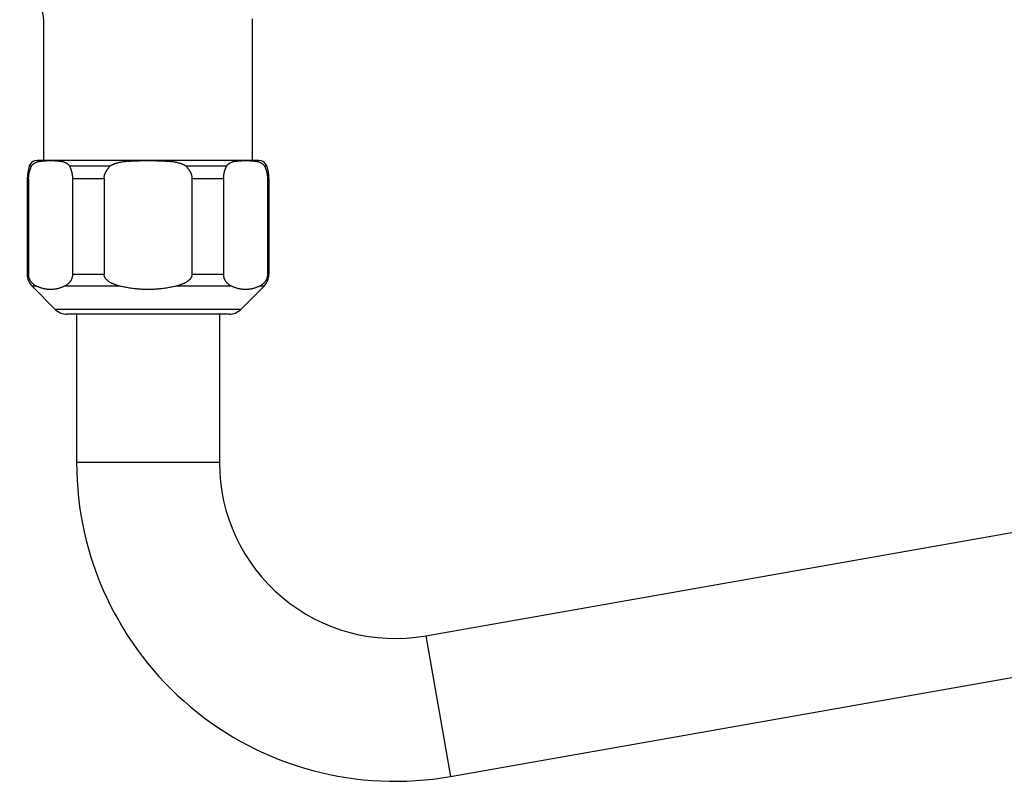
# Model space of a CAD drawing. Header units: millimetres. Extents: x 160 to 318, y 73 to 291.
# Tile 103 of 129: x 280 to 298, y 211 to 225. Entities that reach past the tile are written whole.
import ezdxf

# ---------------------------------------------------------------- set-up
doc = ezdxf.new("R2010")
doc.units = ezdxf.units.MM
doc.header["$LTSCALE"] = 30.734
doc.layers.get('0').update_dxf_attribs({"linetype": 'CONTINUOUS'})

msp = doc.modelspace()

# ---------------------------------------------------------------- linework, layer by layer
at = {"color": 7, "linetype": 'Continuous'}
for p, q in [((280.146, 222.737), (280.146, 225.298)), ((283.946, 222.737), (283.946, 225.312)), ((284.066, 222.737), (280.026, 222.737)), ((279.846, 222.408), (279.846, 220.661)), ((279.871, 222.408), (279.871, 220.661)), ((280.67, 222.408), (280.67, 220.661)), ((281.248, 222.408), (281.248, 220.661)), ((282.844, 222.408), (282.844, 220.661)), ((283.422, 222.408), (283.422, 220.661)), ((284.221, 222.408), (284.221, 220.661)), ((284.246, 222.408), (284.246, 220.661)), ((279.934, 220.449), (280.358, 220.025)), ((284.158, 220.449), (283.734, 220.025)), ((283.522, 219.937), (280.57, 219.937)), ((280.746, 219.937), (280.746, 217.237)), ((283.346, 219.937), (283.346, 217.237)), ((287.102, 214.086), (306.581, 217.521)), ((287.553, 211.525), (307.033, 214.96))]:
    msp.add_line(p, q, dxfattribs=at)
at = {"color": 9, "linetype": 'Continuous'}
for p, q in [((279.884, 222.636), (279.927, 222.636)), ((280.614, 222.636), (281.36, 222.636)), ((282.732, 222.636), (283.478, 222.636)), ((284.164, 222.636), (284.208, 222.636)), ((279.871, 222.408), (279.846, 222.408)), ((280.67, 222.408), (281.248, 222.408)), ((282.844, 222.408), (283.422, 222.408)), ((284.246, 222.408), (284.221, 222.408)), ((279.846, 220.661), (279.871, 220.661)), ((281.248, 220.661), (280.67, 220.661)), ((283.422, 220.661), (282.844, 220.661)), ((284.221, 220.661), (284.246, 220.661)), ((280.016, 220.449), (279.934, 220.449)), ((281.537, 220.449), (280.525, 220.449)), ((283.567, 220.449), (282.554, 220.449)), ((284.158, 220.449), (284.076, 220.449)), ((283.734, 220.025), (280.358, 220.025)), ((283.346, 217.237), (280.746, 217.237)), ((287.102, 214.086), (287.553, 211.525))]:
    msp.add_line(p, q, dxfattribs=at)
at = {"color": 7, "linetype": 'Continuous'}
for centre, radius, start, end in [((279.621, 225.298), 0.525, 359.9999, 80.3292), ((280.026, 222.587), 0.15, 90, 160.9887), ((284.066, 222.587), 0.15, 19.0113, 90), ((280.546, 222.408), 0.7, 160.9887, 180), ((283.546, 222.408), 0.7, 0, 19.0113), ((280.146, 220.661), 0.3, 180, 225), ((283.946, 220.661), 0.3, 315, 0), ((280.57, 220.237), 0.3, 225, 270), ((283.522, 220.237), 0.3, 270, 315), ((286.546, 217.237), 5.8, 180, 280), ((286.546, 217.237), 3.2, 180, 280)]:
    msp.add_arc(centre, radius, start, end, dxfattribs=at)
for points, knots in [([(279.927, 222.636), (279.928, 222.638), (279.93, 222.641), (279.933, 222.646), (279.937, 222.65), (279.941, 222.656), (279.945, 222.661), (279.951, 222.666), (279.957, 222.672), (279.964, 222.678), (279.973, 222.684), (279.982, 222.69), (279.993, 222.696), (280.006, 222.701), (280.02, 222.707), (280.037, 222.713), (280.056, 222.718), (280.077, 222.722), (280.099, 222.725), (280.124, 222.728), (280.149, 222.731), (280.175, 222.732), (280.202, 222.733), (280.229, 222.734), (280.257, 222.734), (280.284, 222.734), (280.312, 222.734), (280.339, 222.733), (280.366, 222.732), (280.392, 222.731), (280.418, 222.728), (280.442, 222.725), (280.464, 222.722), (280.485, 222.718), (280.504, 222.713), (280.521, 222.707), (280.535, 222.701), (280.548, 222.696), (280.559, 222.69), (280.569, 222.684), (280.577, 222.678), (280.584, 222.672), (280.59, 222.666), (280.596, 222.661), (280.6, 222.656), (280.604, 222.65), (280.608, 222.646), (280.611, 222.641), (280.613, 222.638), (280.614, 222.636)], [0, 0, 0, 0, 0.0053292, 0.0109666, 0.0170017, 0.0235059, 0.0305623, 0.0382419, 0.0466087, 0.0557738, 0.0658573, 0.0770137, 0.0894264, 0.1033298, 0.1190091, 0.1366597, 0.1562175, 0.1775112, 0.2004048, 0.2247103, 0.2501757, 0.2765303, 0.303516, 0.3309093, 0.3585263, 0.3862142, 0.4138302, 0.4412208, 0.468203, 0.4945532, 0.5200142, 0.5443157, 0.5672062, 0.588498, 0.6080542, 0.6257039, 0.6413827, 0.6552857, 0.667698, 0.6788539, 0.688937, 0.6981016, 0.7064679, 0.714147, 0.7212028, 0.7277063, 0.7337409, 0.7393779, 0.7447072, 0.7447072, 0.7447072, 0.7447072]), ([(281.36, 222.636), (281.361, 222.638), (281.365, 222.641), (281.371, 222.646), (281.378, 222.651), (281.386, 222.656), (281.396, 222.661), (281.407, 222.666), (281.419, 222.672), (281.434, 222.678), (281.45, 222.684), (281.469, 222.69), (281.491, 222.696), (281.517, 222.702), (281.546, 222.707), (281.579, 222.713), (281.617, 222.718), (281.659, 222.722), (281.704, 222.725), (281.752, 222.728), (281.802, 222.731), (281.855, 222.732), (281.909, 222.733), (281.963, 222.734), (282.018, 222.734), (282.074, 222.734), (282.129, 222.734), (282.183, 222.733), (282.237, 222.732), (282.29, 222.731), (282.34, 222.728), (282.388, 222.725), (282.433, 222.722), (282.475, 222.718), (282.513, 222.713), (282.546, 222.707), (282.575, 222.702), (282.601, 222.696), (282.623, 222.69), (282.642, 222.684), (282.658, 222.678), (282.673, 222.672), (282.685, 222.666), (282.696, 222.661), (282.705, 222.656), (282.714, 222.651), (282.721, 222.646), (282.727, 222.641), (282.73, 222.638), (282.732, 222.636)], [0, 0, 0, 0, 0.007036, 0.014745, 0.023295, 0.032843, 0.043571, 0.055655, 0.069266, 0.084654, 0.102093, 0.121921, 0.144532, 0.170418, 0.200162, 0.234173, 0.272323, 0.314239, 0.359591, 0.407939, 0.458724, 0.51136, 0.565298, 0.620072, 0.675303, 0.730678, 0.785907, 0.840676, 0.894606, 0.947232, 0.998007, 1.046346, 1.09169, 1.133601, 1.171747, 1.205754, 1.235497, 1.261381, 1.283992, 1.303819, 1.321257, 1.336644, 1.350254, 1.362337, 1.373064, 1.38261, 1.39116, 1.398869, 1.405905, 1.405905, 1.405905, 1.405905]), ([(283.478, 222.636), (283.479, 222.638), (283.481, 222.641), (283.484, 222.646), (283.487, 222.65), (283.491, 222.656), (283.496, 222.661), (283.502, 222.666), (283.508, 222.672), (283.515, 222.678), (283.523, 222.684), (283.533, 222.69), (283.544, 222.696), (283.556, 222.701), (283.571, 222.707), (283.588, 222.713), (283.607, 222.718), (283.628, 222.722), (283.65, 222.725), (283.674, 222.728), (283.7, 222.731), (283.726, 222.732), (283.753, 222.733), (283.78, 222.734), (283.808, 222.734), (283.835, 222.734), (283.863, 222.734), (283.89, 222.733), (283.917, 222.732), (283.943, 222.731), (283.968, 222.728), (283.992, 222.725), (284.015, 222.722), (284.036, 222.718), (284.055, 222.713), (284.071, 222.707), (284.086, 222.701), (284.099, 222.696), (284.11, 222.69), (284.119, 222.684), (284.128, 222.678), (284.135, 222.672), (284.141, 222.666), (284.146, 222.661), (284.151, 222.656), (284.155, 222.65), (284.159, 222.646), (284.162, 222.641), (284.164, 222.638), (284.164, 222.636)], [0, 0, 0, 0, 0.0053291, 0.0109667, 0.017002, 0.0235064, 0.0305632, 0.0382429, 0.0466098, 0.055775, 0.0658586, 0.0770149, 0.0894276, 0.1033314, 0.1190113, 0.1366631, 0.1562222, 0.1775166, 0.2004108, 0.2247167, 0.2501823, 0.2765368, 0.3035221, 0.330915, 0.3585315, 0.3862188, 0.4138344, 0.4412243, 0.4682056, 0.4945548, 0.5200145, 0.5443151, 0.567205, 0.5884965, 0.6080528, 0.6257026, 0.6413815, 0.6552845, 0.6676967, 0.6788527, 0.6889358, 0.6981006, 0.7064669, 0.7141462, 0.7212022, 0.727706, 0.7337408, 0.739378, 0.7447072, 0.7447072, 0.7447072, 0.7447072]), ([(279.871, 222.408), (279.871, 222.412), (279.871, 222.42), (279.872, 222.431), (279.873, 222.443), (279.873, 222.455), (279.875, 222.466), (279.876, 222.478), (279.878, 222.49), (279.88, 222.502), (279.883, 222.514), (279.885, 222.526), (279.888, 222.538), (279.892, 222.55), (279.896, 222.562), (279.9, 222.574), (279.904, 222.587), (279.909, 222.599), (279.915, 222.611), (279.921, 222.624), (279.925, 222.632), (279.927, 222.636)], [0, 0, 0, 0, 0.0116539, 0.023325, 0.0350169, 0.0467548, 0.0585493, 0.0704072, 0.0823538, 0.094394, 0.1065451, 0.1188237, 0.1312361, 0.1438056, 0.1565379, 0.1694531, 0.1825615, 0.1958785, 0.2094198, 0.2231985, 0.237229, 0.237229, 0.237229, 0.237229]), ([(280.614, 222.636), (280.616, 222.632), (280.62, 222.624), (280.626, 222.611), (280.632, 222.599), (280.637, 222.587), (280.641, 222.574), (280.646, 222.562), (280.649, 222.55), (280.653, 222.538), (280.656, 222.526), (280.659, 222.514), (280.661, 222.502), (280.663, 222.49), (280.665, 222.478), (280.666, 222.466), (280.668, 222.455), (280.669, 222.443), (280.669, 222.431), (280.67, 222.42), (280.67, 222.412), (280.67, 222.408)], [0, 0, 0, 0, 0.0140305, 0.0278093, 0.0413505, 0.0546675, 0.0677759, 0.0806911, 0.0934235, 0.1059929, 0.1184053, 0.1306839, 0.142835, 0.1548752, 0.1668218, 0.1786797, 0.1904743, 0.2022121, 0.213904, 0.2255752, 0.237229, 0.237229, 0.237229, 0.237229]), ([(281.248, 222.408), (281.248, 222.412), (281.248, 222.42), (281.248, 222.431), (281.25, 222.443), (281.252, 222.455), (281.254, 222.466), (281.257, 222.478), (281.261, 222.49), (281.265, 222.502), (281.27, 222.514), (281.275, 222.526), (281.282, 222.538), (281.288, 222.55), (281.296, 222.562), (281.304, 222.574), (281.314, 222.587), (281.324, 222.599), (281.335, 222.611), (281.347, 222.624), (281.355, 222.632), (281.36, 222.636)], [0, 0, 0, 0, 0.0116562, 0.023348, 0.0350977, 0.0469492, 0.0589329, 0.0710751, 0.0834227, 0.096002, 0.1088535, 0.1220186, 0.1355286, 0.1494354, 0.1637732, 0.178594, 0.1939409, 0.209865, 0.2264199, 0.2436586, 0.2616374, 0.2616374, 0.2616374, 0.2616374]), ([(282.732, 222.636), (282.737, 222.632), (282.745, 222.624), (282.757, 222.611), (282.768, 222.599), (282.778, 222.587), (282.787, 222.574), (282.796, 222.562), (282.803, 222.55), (282.81, 222.538), (282.817, 222.526), (282.822, 222.514), (282.827, 222.502), (282.831, 222.49), (282.835, 222.478), (282.838, 222.466), (282.84, 222.455), (282.842, 222.443), (282.843, 222.431), (282.844, 222.42), (282.844, 222.412), (282.844, 222.408)], [0, 0, 0, 0, 0.0179789, 0.0352176, 0.0517724, 0.0676965, 0.0830434, 0.0978642, 0.112202, 0.1261088, 0.1396188, 0.1527839, 0.1656354, 0.1782147, 0.1905623, 0.2027046, 0.2146882, 0.2265397, 0.2382894, 0.2499813, 0.2616374, 0.2616374, 0.2616374, 0.2616374]), ([(283.422, 222.408), (283.422, 222.412), (283.422, 222.42), (283.423, 222.431), (283.423, 222.443), (283.424, 222.455), (283.425, 222.466), (283.427, 222.478), (283.429, 222.49), (283.431, 222.502), (283.433, 222.514), (283.436, 222.526), (283.439, 222.538), (283.443, 222.55), (283.446, 222.562), (283.451, 222.574), (283.455, 222.587), (283.46, 222.599), (283.466, 222.611), (283.472, 222.624), (283.476, 222.632), (283.478, 222.636)], [0, 0, 0, 0, 0.0116539, 0.023325, 0.0350169, 0.0467548, 0.0585493, 0.0704072, 0.0823538, 0.094394, 0.1065451, 0.1188237, 0.1312361, 0.1438056, 0.1565379, 0.1694531, 0.1825615, 0.1958785, 0.2094198, 0.2231985, 0.237229, 0.237229, 0.237229, 0.237229]), ([(284.164, 222.636), (284.167, 222.632), (284.171, 222.624), (284.177, 222.611), (284.182, 222.599), (284.187, 222.587), (284.192, 222.574), (284.196, 222.562), (284.2, 222.55), (284.204, 222.538), (284.207, 222.526), (284.209, 222.514), (284.212, 222.502), (284.214, 222.49), (284.216, 222.478), (284.217, 222.466), (284.218, 222.455), (284.219, 222.443), (284.22, 222.431), (284.22, 222.42), (284.221, 222.412), (284.221, 222.408)], [0, 0, 0, 0, 0.0140305, 0.0278093, 0.0413505, 0.0546675, 0.0677759, 0.0806911, 0.0934235, 0.1059929, 0.1184053, 0.1306839, 0.142835, 0.1548752, 0.1668218, 0.1786797, 0.1904743, 0.2022121, 0.213904, 0.2255752, 0.237229, 0.237229, 0.237229, 0.237229]), ([(280.016, 220.449), (280.011, 220.452), (280.001, 220.457), (279.987, 220.465), (279.974, 220.474), (279.963, 220.482), (279.952, 220.49), (279.943, 220.499), (279.934, 220.507), (279.927, 220.516), (279.92, 220.524), (279.914, 220.532), (279.908, 220.54), (279.903, 220.547), (279.899, 220.555), (279.895, 220.563), (279.891, 220.57), (279.888, 220.577), (279.885, 220.584), (279.883, 220.591), (279.881, 220.598), (279.879, 220.605), (279.877, 220.611), (279.876, 220.618), (279.875, 220.624), (279.874, 220.63), (279.873, 220.637), (279.872, 220.643), (279.872, 220.649), (279.871, 220.655), (279.871, 220.659), (279.871, 220.661)], [0, 0, 0, 0, 0.0174087, 0.0337324, 0.0490263, 0.0633309, 0.0767072, 0.089257, 0.101094, 0.1122982, 0.1229201, 0.1330259, 0.1426583, 0.151854, 0.1606677, 0.1691353, 0.1772767, 0.1851244, 0.192727, 0.2000976, 0.2072488, 0.2142017, 0.220991, 0.2276307, 0.2341424, 0.2405438, 0.2468517, 0.2530907, 0.2592721, 0.2654217, 0.2715535, 0.2715535, 0.2715535, 0.2715535]), ([(280.67, 220.661), (280.67, 220.659), (280.67, 220.655), (280.67, 220.649), (280.669, 220.643), (280.668, 220.637), (280.668, 220.63), (280.667, 220.624), (280.665, 220.618), (280.664, 220.611), (280.662, 220.605), (280.66, 220.598), (280.658, 220.591), (280.656, 220.584), (280.653, 220.577), (280.65, 220.57), (280.646, 220.563), (280.642, 220.555), (280.638, 220.547), (280.633, 220.54), (280.627, 220.532), (280.621, 220.524), (280.614, 220.516), (280.607, 220.507), (280.598, 220.499), (280.589, 220.49), (280.579, 220.482), (280.567, 220.474), (280.554, 220.465), (280.54, 220.457), (280.53, 220.452), (280.525, 220.449)], [0, 0, 0, 0, 0.0061312, 0.01228, 0.0184603, 0.0246985, 0.0310058, 0.0374066, 0.0439173, 0.0505546, 0.0573434, 0.0642985, 0.0714514, 0.0788233, 0.0864365, 0.0942961, 0.1024376, 0.1108996, 0.1197091, 0.128901, 0.1385319, 0.1486385, 0.15926, 0.1704633, 0.1823005, 0.194849, 0.2082234, 0.222527, 0.2378217, 0.254146, 0.2715535, 0.2715535, 0.2715535, 0.2715535]), ([(281.537, 220.449), (281.527, 220.452), (281.507, 220.457), (281.479, 220.465), (281.453, 220.473), (281.43, 220.482), (281.409, 220.49), (281.391, 220.499), (281.374, 220.507), (281.359, 220.515), (281.345, 220.524), (281.333, 220.532), (281.322, 220.54), (281.312, 220.547), (281.303, 220.555), (281.295, 220.563), (281.288, 220.57), (281.281, 220.577), (281.276, 220.584), (281.271, 220.591), (281.266, 220.598), (281.263, 220.605), (281.259, 220.611), (281.256, 220.618), (281.254, 220.624), (281.252, 220.63), (281.25, 220.637), (281.249, 220.643), (281.248, 220.649), (281.248, 220.655), (281.248, 220.659), (281.248, 220.661)], [0, 0, 0, 0, 0.0319737, 0.0613568, 0.0882786, 0.1128555, 0.1352509, 0.1556995, 0.1744498, 0.1916894, 0.2075556, 0.2222052, 0.2357555, 0.2483108, 0.2599952, 0.270901, 0.2810963, 0.2906612, 0.2996901, 0.3082305, 0.3163269, 0.3240314, 0.3314076, 0.3384937, 0.3453337, 0.3519661, 0.3584261, 0.3647561, 0.3709834, 0.3771495, 0.3832831, 0.3832831, 0.3832831, 0.3832831]), ([(282.844, 220.661), (282.844, 220.659), (282.844, 220.655), (282.844, 220.649), (282.843, 220.643), (282.842, 220.637), (282.84, 220.63), (282.838, 220.624), (282.836, 220.618), (282.833, 220.611), (282.829, 220.605), (282.826, 220.598), (282.821, 220.591), (282.816, 220.584), (282.81, 220.577), (282.804, 220.57), (282.797, 220.562), (282.789, 220.555), (282.78, 220.547), (282.77, 220.54), (282.759, 220.532), (282.747, 220.524), (282.733, 220.515), (282.718, 220.507), (282.701, 220.499), (282.683, 220.49), (282.662, 220.482), (282.639, 220.473), (282.613, 220.465), (282.585, 220.457), (282.565, 220.452), (282.554, 220.449)], [0, 0, 0, 0, 0.006133, 0.0122983, 0.0185246, 0.0248537, 0.0313131, 0.0379446, 0.0447837, 0.051867, 0.0592426, 0.0669493, 0.0750475, 0.0835893, 0.0926308, 0.1022107, 0.1124067, 0.123306, 0.1349853, 0.1475358, 0.1610841, 0.175735, 0.1916008, 0.2088391, 0.2275901, 0.2480367, 0.270429, 0.2950042, 0.3219275, 0.3513117, 0.3832831, 0.3832831, 0.3832831, 0.3832831]), ([(283.567, 220.449), (283.562, 220.452), (283.552, 220.457), (283.538, 220.465), (283.525, 220.474), (283.513, 220.482), (283.503, 220.49), (283.494, 220.499), (283.485, 220.507), (283.478, 220.516), (283.471, 220.524), (283.465, 220.532), (283.459, 220.54), (283.454, 220.547), (283.45, 220.555), (283.446, 220.563), (283.442, 220.57), (283.439, 220.577), (283.436, 220.584), (283.434, 220.591), (283.431, 220.598), (283.43, 220.605), (283.428, 220.611), (283.426, 220.618), (283.425, 220.624), (283.424, 220.63), (283.423, 220.637), (283.423, 220.643), (283.422, 220.649), (283.422, 220.655), (283.422, 220.659), (283.422, 220.661)], [0, 0, 0, 0, 0.0174087, 0.0337324, 0.0490263, 0.0633309, 0.0767072, 0.089257, 0.101094, 0.1122982, 0.1229201, 0.1330259, 0.1426583, 0.151854, 0.1606677, 0.1691353, 0.1772767, 0.1851244, 0.192727, 0.2000976, 0.2072488, 0.2142017, 0.220991, 0.2276307, 0.2341424, 0.2405438, 0.2468517, 0.2530907, 0.2592721, 0.2654217, 0.2715535, 0.2715535, 0.2715535, 0.2715535]), ([(284.221, 220.661), (284.221, 220.659), (284.22, 220.655), (284.22, 220.649), (284.22, 220.643), (284.219, 220.637), (284.218, 220.63), (284.217, 220.624), (284.216, 220.618), (284.215, 220.611), (284.213, 220.605), (284.211, 220.598), (284.209, 220.591), (284.206, 220.584), (284.204, 220.577), (284.2, 220.57), (284.197, 220.563), (284.193, 220.555), (284.188, 220.547), (284.184, 220.54), (284.178, 220.532), (284.172, 220.524), (284.165, 220.516), (284.157, 220.507), (284.149, 220.499), (284.14, 220.49), (284.129, 220.482), (284.118, 220.474), (284.105, 220.465), (284.091, 220.457), (284.081, 220.452), (284.076, 220.449)], [0, 0, 0, 0, 0.0061312, 0.01228, 0.0184603, 0.0246985, 0.0310058, 0.0374066, 0.0439173, 0.0505546, 0.0573434, 0.0642985, 0.0714514, 0.0788233, 0.0864365, 0.0942961, 0.1024376, 0.1108996, 0.1197091, 0.128901, 0.1385319, 0.1486385, 0.15926, 0.1704633, 0.1823005, 0.194849, 0.2082234, 0.222527, 0.2378217, 0.254146, 0.2715535, 0.2715535, 0.2715535, 0.2715535]), ([(280.525, 220.449), (280.518, 220.446), (280.504, 220.439), (280.482, 220.43), (280.461, 220.422), (280.439, 220.415), (280.418, 220.408), (280.397, 220.403), (280.376, 220.398), (280.355, 220.394), (280.334, 220.391), (280.313, 220.389), (280.292, 220.387), (280.271, 220.387), (280.25, 220.387), (280.229, 220.389), (280.207, 220.391), (280.186, 220.394), (280.165, 220.398), (280.144, 220.403), (280.123, 220.408), (280.102, 220.415), (280.08, 220.422), (280.059, 220.43), (280.038, 220.439), (280.023, 220.446), (280.016, 220.449)], [0, 0, 0, 0, 0.023719, 0.0469952, 0.0698645, 0.0923683, 0.1145428, 0.1364309, 0.1580711, 0.1795033, 0.2007705, 0.2219107, 0.2429687, 0.2639839, 0.2849991, 0.3060572, 0.3271973, 0.3484645, 0.3698967, 0.3915369, 0.413425, 0.4355996, 0.4581034, 0.4809726, 0.5042489, 0.5279678, 0.5279678, 0.5279678, 0.5279678]), ([(282.554, 220.449), (282.54, 220.446), (282.512, 220.439), (282.469, 220.43), (282.426, 220.422), (282.383, 220.415), (282.341, 220.408), (282.299, 220.403), (282.256, 220.398), (282.214, 220.394), (282.172, 220.391), (282.13, 220.389), (282.088, 220.387), (282.046, 220.387), (282.004, 220.387), (281.962, 220.389), (281.92, 220.391), (281.878, 220.394), (281.836, 220.398), (281.793, 220.403), (281.751, 220.408), (281.708, 220.415), (281.666, 220.422), (281.623, 220.43), (281.58, 220.439), (281.552, 220.446), (281.537, 220.449)], [0, 0, 0, 0, 0.044195, 0.088014, 0.131491, 0.17467, 0.217582, 0.260269, 0.302764, 0.3451, 0.387312, 0.429428, 0.471485, 0.513508, 0.555532, 0.597589, 0.639704, 0.681917, 0.724252, 0.766747, 0.809435, 0.852347, 0.895526, 0.939002, 0.982821, 1.027017, 1.027017, 1.027017, 1.027017]), ([(284.076, 220.449), (284.068, 220.446), (284.054, 220.439), (284.033, 220.43), (284.011, 220.422), (283.99, 220.415), (283.969, 220.408), (283.948, 220.403), (283.927, 220.398), (283.905, 220.394), (283.884, 220.391), (283.863, 220.389), (283.842, 220.387), (283.821, 220.387), (283.8, 220.387), (283.779, 220.389), (283.758, 220.391), (283.737, 220.394), (283.716, 220.398), (283.695, 220.403), (283.674, 220.408), (283.652, 220.415), (283.631, 220.422), (283.61, 220.43), (283.588, 220.439), (283.574, 220.446), (283.567, 220.449)], [0, 0, 0, 0, 0.023719, 0.0469952, 0.0698645, 0.0923683, 0.1145428, 0.1364309, 0.1580711, 0.1795033, 0.2007705, 0.2219107, 0.2429687, 0.2639839, 0.2849991, 0.3060572, 0.3271973, 0.3484645, 0.3698967, 0.3915369, 0.413425, 0.4355996, 0.4581034, 0.4809726, 0.5042489, 0.5279678, 0.5279678, 0.5279678, 0.5279678])]:
    msp.add_open_spline(points, degree=3, knots=knots, dxfattribs=at)

doc.saveas('drawing.dxf')
